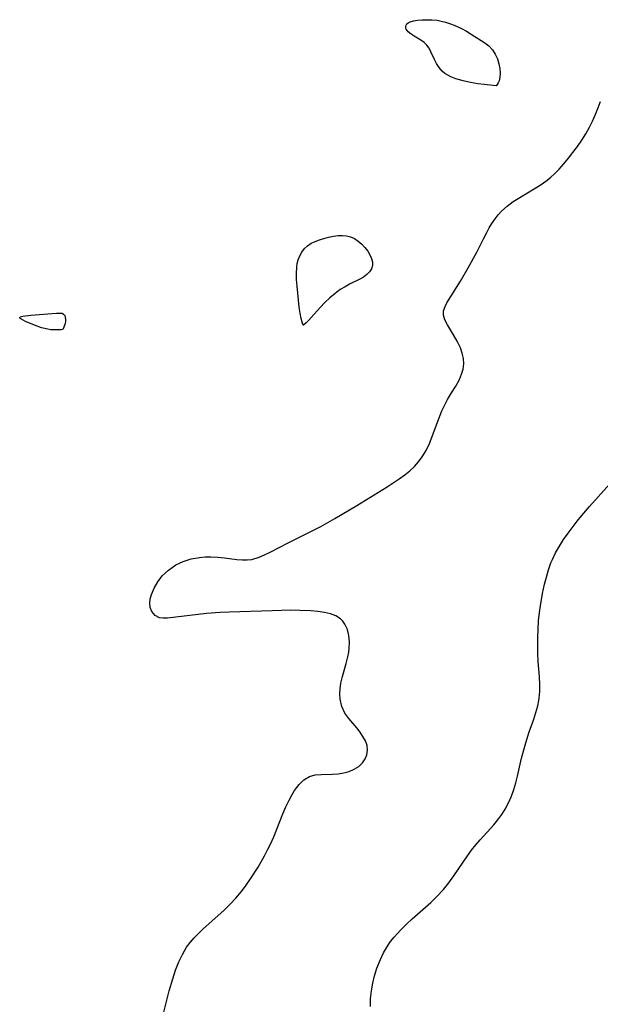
# Model space of a CAD drawing. Header units: metres. Extents: x 1073367 to 1082519, y 1569854 to 1574957.
# Tile 90 of 256: x 1075040 to 1075160, y 1572481 to 1572685. Entities that reach past the tile are written whole.
import ezdxf

# ---------------------------------------------------------------- set-up
doc = ezdxf.new("R2010")
doc.units = ezdxf.units.M
doc.layers.add('CGG_CurvaNivelLidar_v1', color=253, linetype='Continuous', lineweight=30)

msp = doc.modelspace()

# ---------------------------------------------------------------- linework, layer by layer
at = {"layer": 'CGG_CurvaNivelLidar_v1'}
for p, q in [((1075120.277, 1572684.5263, 70), (1075120.6506, 1572684.7015, 70)), ((1075120.6506, 1572684.7015, 70), (1075121.3681, 1572684.9107, 70)), ((1075121.3681, 1572684.9107, 70), (1075122.214, 1572685.0568, 70)), ((1075122.214, 1572685.0568, 70), (1075123.1511, 1572685.1457, 70)), ((1075123.1511, 1572685.1457, 70), (1075124.1501, 1572685.1782, 70)), ((1075124.1501, 1572685.1782, 70), (1075125.1878, 1572685.1495, 70)), ((1075125.1878, 1572685.1495, 70), (1075126.245, 1572685.0493, 70)), ((1075126.245, 1572685.0493, 70), (1075127.1228, 1572684.9024, 70)), ((1075127.1228, 1572684.9024, 70), (1075127.9943, 1572684.693, 70)), ((1075127.9943, 1572684.693, 70), (1075129.0474, 1572684.352, 70)), ((1075119.7354, 1572683.7384, 70), (1075119.8109, 1572684.0419, 70)), ((1075119.7556, 1572683.4667, 70), (1075119.7354, 1572683.7384, 70)), ((1075119.8579, 1572683.1801, 70), (1075119.7556, 1572683.4667, 70)), ((1075119.8109, 1572684.0419, 70), (1075119.9922, 1572684.3087, 70)), ((1075120.2538, 1572682.6463, 70), (1075119.8579, 1572683.1801, 70)), ((1075119.9922, 1572684.3087, 70), (1075120.277, 1572684.5263, 70)), ((1075120.8486, 1572682.1448, 70), (1075120.2538, 1572682.6463, 70)), ((1075129.0474, 1572684.352, 70), (1075129.8135, 1572684.0576, 70)), ((1075129.8135, 1572684.0576, 70), (1075131.3118, 1572683.3708, 70)), ((1075131.3118, 1572683.3708, 70), (1075132.3415, 1572682.8001, 70)), ((1075132.3415, 1572682.8001, 70), (1075133.3418, 1572682.187, 70)), ((1075121.4856, 1572681.7339, 70), (1075120.8486, 1572682.1448, 70)), ((1075122.8773, 1572680.9162, 70), (1075121.4856, 1572681.7339, 70)), ((1075123.542, 1572680.4519, 70), (1075122.8773, 1572680.9162, 70)), ((1075133.3418, 1572682.187, 70), (1075136.1481, 1572680.3975, 70)), ((1075124.1253, 1572679.9067, 70), (1075123.542, 1572680.4519, 70)), ((1075124.5938, 1572679.2555, 70), (1075124.1253, 1572679.9067, 70)), ((1075124.9798, 1572678.5194, 70), (1075124.5938, 1572679.2555, 70)), ((1075136.1481, 1572680.3975, 70), (1075136.991, 1572679.7482, 70)), ((1075136.991, 1572679.7482, 70), (1075137.7564, 1572678.9356, 70)), ((1075137.7564, 1572678.9356, 70), (1075138.3349, 1572678.052, 70)), ((1075125.6924, 1572676.9173, 70), (1075124.9798, 1572678.5194, 70)), ((1075126.1439, 1572676.0504, 70), (1075125.6924, 1572676.9173, 70)), ((1075138.3349, 1572678.052, 70), (1075138.7886, 1572677.0704, 70)), ((1075138.7886, 1572677.0704, 70), (1075139.1135, 1572676.0412, 70)), ((1075126.68, 1572675.2228, 70), (1075126.1439, 1572676.0504, 70)), ((1075127.3251, 1572674.4702, 70), (1075126.68, 1572675.2228, 70)), ((1075127.8668, 1572674.0294, 70), (1075127.3251, 1572674.4702, 70)), ((1075139.1135, 1572676.0412, 70), (1075139.3064, 1572675.0144, 70)), ((1075139.3064, 1572675.0144, 70), (1075139.3663, 1572674.0389, 70)), ((1075128.5212, 1572673.6239, 70), (1075127.8668, 1572674.0294, 70)), ((1075129.1112, 1572673.3292, 70), (1075128.5212, 1572673.6239, 70)), ((1075130.1811, 1572672.9074, 70), (1075129.1112, 1572673.3292, 70)), ((1075131.6633, 1572672.4738, 70), (1075130.1811, 1572672.9074, 70)), ((1075133.1977, 1572672.1387, 70), (1075131.6633, 1572672.4738, 70)), ((1075139.1526, 1572672.5149, 70), (1075138.9666, 1572672.0358, 70)), ((1075139.3071, 1572673.2149, 70), (1075139.1526, 1572672.5149, 70)), ((1075139.3663, 1572674.0389, 70), (1075139.3071, 1572673.2149, 70)), ((1075134.6922, 1572671.8861, 70), (1075133.1977, 1572672.1387, 70)), ((1075136.0563, 1572671.702, 70), (1075134.6922, 1572671.8861, 70)), ((1075138.5, 1572671.4315, 70), (1075136.0563, 1572671.702, 70)), ((1075138.6135, 1572671.4848, 70), (1075138.5, 1572671.4315, 70)), ((1075138.7717, 1572671.6848, 70), (1075138.6135, 1572671.4848, 70)), ((1075138.9666, 1572672.0358, 70), (1075138.7717, 1572671.6848, 70)), ((1075159.1318, 1572665.3686, 70), (1075159.6831, 1572666.7566, 70)), ((1075159.6831, 1572666.7566, 70), (1075160.185, 1572668.1624, 70)), ((1075158.5703, 1572664.1235, 70), (1075159.1318, 1572665.3686, 70)), ((1075157.1429, 1572661.5037, 70), (1075157.9251, 1572662.8682, 70)), ((1075157.9251, 1572662.8682, 70), (1075158.5703, 1572664.1235, 70)), ((1075155.4222, 1572658.8671, 70), (1075156.3054, 1572660.1704, 70)), ((1075156.3054, 1572660.1704, 70), (1075157.1429, 1572661.5037, 70)), ((1075154.4999, 1572657.5945, 70), (1075155.4222, 1572658.8671, 70)), ((1075152.6067, 1572655.2321, 70), (1075153.5718, 1572656.3935, 70)), ((1075153.5718, 1572656.3935, 70), (1075154.4999, 1572657.5945, 70)), ((1075150.7276, 1572653.2499, 70), (1075151.5983, 1572654.1206, 70)), ((1075151.5983, 1572654.1206, 70), (1075152.6067, 1572655.2321, 70)), ((1075148.8812, 1572651.6781, 70), (1075149.8174, 1572652.4293, 70)), ((1075149.8174, 1572652.4293, 70), (1075150.7276, 1572653.2499, 70)), ((1075143.433, 1572648.2733, 70), (1075146.6415, 1572650.1695, 70)), ((1075146.6415, 1572650.1695, 70), (1075147.9083, 1572650.9805, 70)), ((1075147.9083, 1572650.9805, 70), (1075148.8812, 1572651.6781, 70)), ((1075142.094, 1572647.4007, 70), (1075143.433, 1572648.2733, 70)), ((1075139.6612, 1572645.397, 70), (1075140.8271, 1572646.4491, 70)), ((1075140.8271, 1572646.4491, 70), (1075142.094, 1572647.4007, 70)), ((1075137.6556, 1572642.8523, 70), (1075138.3322, 1572643.844, 70)), ((1075138.3322, 1572643.844, 70), (1075138.9682, 1572644.6451, 70)), ((1075138.9682, 1572644.6451, 70), (1075139.6612, 1572645.397, 70)), ((1075136.5797, 1572641.0058, 70), (1075137.1029, 1572641.943, 70)), ((1075137.1029, 1572641.943, 70), (1075137.6556, 1572642.8523, 70)), ((1075101.815, 1572639.4829, 70), (1075102.7454, 1572639.7701, 70)), ((1075102.7454, 1572639.7701, 70), (1075103.7226, 1572640.0255, 70)), ((1075103.7226, 1572640.0255, 70), (1075104.7069, 1572640.2273, 70)), ((1075104.7069, 1572640.2273, 70), (1075105.6883, 1572640.3525, 70)), ((1075105.6883, 1572640.3525, 70), (1075106.5707, 1572640.377, 70)), ((1075106.5707, 1572640.377, 70), (1075107.4288, 1572640.2989, 70)), ((1075107.4288, 1572640.2989, 70), (1075108.2479, 1572640.0976, 70)), ((1075108.2479, 1572640.0976, 70), (1075109.0995, 1572639.7098, 70)), ((1075109.0995, 1572639.7098, 70), (1075109.8871, 1572639.1823, 70)), ((1075135.8757, 1572639.6418, 70), (1075136.5797, 1572641.0058, 70)), ((1075098.1712, 1572636.9248, 70), (1075098.7002, 1572637.6318, 70)), ((1075098.7002, 1572637.6318, 70), (1075099.3317, 1572638.2403, 70)), ((1075099.3317, 1572638.2403, 70), (1075100.0836, 1572638.7417, 70)), ((1075100.0836, 1572638.7417, 70), (1075100.9204, 1572639.1469, 70)), ((1075100.9204, 1572639.1469, 70), (1075101.815, 1572639.4829, 70)), ((1075109.8871, 1572639.1823, 70), (1075110.6114, 1572638.5531, 70)), ((1075110.6114, 1572638.5531, 70), (1075111.2669, 1572637.8519, 70)), ((1075111.2669, 1572637.8519, 70), (1075111.841, 1572637.1022, 70)), ((1075134.4919, 1572636.8727, 70), (1075135.8757, 1572639.6418, 70)), ((1075097.4073, 1572635.2991, 70), (1075097.7396, 1572636.1416, 70)), ((1075097.7396, 1572636.1416, 70), (1075098.1712, 1572636.9248, 70)), ((1075111.841, 1572637.1022, 70), (1075112.3009, 1572636.3493, 70)), ((1075112.3009, 1572636.3493, 70), (1075112.644, 1572635.5881, 70)), ((1075112.644, 1572635.5881, 70), (1075112.8388, 1572634.8373, 70)), ((1075132.7015, 1572633.6136, 70), (1075134.4919, 1572636.8727, 70)), ((1075097.0356, 1572632.4983, 70), (1075097.0937, 1572633.8331, 70)), ((1075097.0937, 1572633.8331, 70), (1075097.2146, 1572634.5776, 70)), ((1075097.2146, 1572634.5776, 70), (1075097.4073, 1572635.2991, 70)), ((1075112.8414, 1572634.1152, 70), (1075112.6159, 1572633.4407, 70)), ((1075112.8388, 1572634.8373, 70), (1075112.8414, 1572634.1152, 70)), ((1075131.1007, 1572630.8445, 70), (1075132.7015, 1572633.6136, 70)), ((1075097.0727, 1572631.2413, 70), (1075097.0356, 1572632.4983, 70)), ((1075110.9328, 1572631.7299, 70), (1075110.3272, 1572631.3729, 70)), ((1075111.6244, 1572632.2431, 70), (1075110.9328, 1572631.7299, 70)), ((1075112.196, 1572632.8155, 70), (1075111.6244, 1572632.2431, 70)), ((1075112.6159, 1572633.4407, 70), (1075112.196, 1572632.8155, 70)), ((1075097.1601, 1572629.8425, 70), (1075097.0727, 1572631.2413, 70)), ((1075097.2878, 1572628.3714, 70), (1075097.1601, 1572629.8425, 70)), ((1075107.1273, 1572629.7172, 70), (1075106.1416, 1572629.1138, 70)), ((1075108.0697, 1572630.229, 70), (1075107.1273, 1572629.7172, 70)), ((1075110.3272, 1572631.3729, 70), (1075108.0697, 1572630.229, 70)), ((1075128.2859, 1572626.3865, 70), (1075131.1007, 1572630.8445, 70)), ((1075097.6303, 1572625.4876, 70), (1075097.2878, 1572628.3714, 70)), ((1075103.9969, 1572627.4476, 70), (1075102.9646, 1572626.4504, 70)), ((1075105.0771, 1572628.35, 70), (1075103.9969, 1572627.4476, 70)), ((1075106.1416, 1572629.1138, 70), (1075105.0771, 1572628.35, 70)), ((1075097.8296, 1572624.2099, 70), (1075097.6303, 1572625.4876, 70)), ((1075101.9891, 1572625.4114, 70), (1075099.5544, 1572622.7044, 70)), ((1075102.9646, 1572626.4504, 70), (1075101.9891, 1572625.4114, 70)), ((1075127.6245, 1572624.7356, 70), (1075127.9089, 1572625.65, 70)), ((1075127.9089, 1572625.65, 70), (1075128.2859, 1572626.3865, 70)), ((1075039.5207, 1572623.3512, 70), (1075039.6208, 1572623.4539, 70)), ((1075039.572, 1572623.2193, 70), (1075039.5207, 1572623.3512, 70)), ((1075039.6208, 1572623.4539, 70), (1075040.1475, 1572623.607, 70)), ((1075040.1475, 1572623.607, 70), (1075041.842, 1572623.8123, 70)), ((1075041.842, 1572623.8123, 70), (1075047.1979, 1572624.2445, 70)), ((1075047.1979, 1572624.2445, 70), (1075047.9952, 1572624.2582, 70)), ((1075047.9952, 1572624.2582, 70), (1075048.3278, 1572624.1981, 70)), ((1075048.3278, 1572624.1981, 70), (1075048.6361, 1572624.0228, 70)), ((1075048.6361, 1572624.0228, 70), (1075048.869, 1572623.7357, 70)), ((1075048.869, 1572623.7357, 70), (1075049.0018, 1572623.3705, 70)), ((1075049.0018, 1572623.3705, 70), (1075049.0483, 1572622.9457, 70)), ((1075098.0357, 1572623.1304, 70), (1075097.8296, 1572624.2099, 70)), ((1075127.5873, 1572623.823, 70), (1075127.6245, 1572624.7356, 70)), ((1075127.8701, 1572622.8156, 70), (1075127.5873, 1572623.823, 70)), ((1075039.7532, 1572623.0665, 70), (1075039.572, 1572623.2193, 70)), ((1075040.7638, 1572622.5333, 70), (1075039.7532, 1572623.0665, 70)), ((1075042.5725, 1572621.7588, 70), (1075040.7638, 1572622.5333, 70)), ((1075044.0787, 1572621.1994, 70), (1075042.5725, 1572621.7588, 70)), ((1075048.727, 1572621.3584, 70), (1075048.5, 1572620.8352, 70)), ((1075048.9514, 1572622.1157, 70), (1075048.727, 1572621.3584, 70)), ((1075049.0238, 1572622.5305, 70), (1075048.9514, 1572622.1157, 70)), ((1075049.0483, 1572622.9457, 70), (1075049.0238, 1572622.5305, 70)), ((1075098.219, 1572622.3629, 70), (1075098.0357, 1572623.1304, 70)), ((1075098.3765, 1572621.8679, 70), (1075098.219, 1572622.3629, 70)), ((1075098.4527, 1572621.7225, 70), (1075098.3765, 1572621.8679, 70)), ((1075098.5, 1572621.708, 70), (1075098.4527, 1572621.7225, 70)), ((1075099.0503, 1572622.1952, 70), (1075098.5, 1572621.708, 70)), ((1075099.5544, 1572622.7044, 70), (1075099.0503, 1572622.1952, 70)), ((1075128.4002, 1572621.7877, 70), (1075127.8701, 1572622.8156, 70)), ((1075129.6835, 1572619.7052, 70), (1075128.4002, 1572621.7877, 70)), ((1075045.3456, 1572620.8925, 70), (1075044.0787, 1572621.1994, 70)), ((1075046.0123, 1572620.7964, 70), (1075045.3456, 1572620.8925, 70)), ((1075047.2397, 1572620.7431, 70), (1075046.0123, 1572620.7964, 70)), ((1075048.1539, 1572620.7892, 70), (1075047.2397, 1572620.7431, 70)), ((1075048.5, 1572620.8352, 70), (1075048.1539, 1572620.7892, 70)), ((1075130.4392, 1572618.4098, 70), (1075129.6835, 1572619.7052, 70)), ((1075131.0972, 1572617.0541, 70), (1075130.4392, 1572618.4098, 70)), ((1075131.4871, 1572615.9552, 70), (1075131.0972, 1572617.0541, 70)), ((1075131.732, 1572614.8354, 70), (1075131.4871, 1572615.9552, 70)), ((1075131.6645, 1572612.6166, 70), (1075131.7978, 1572613.7082, 70)), ((1075131.7978, 1572613.7082, 70), (1075131.732, 1572614.8354, 70)), ((1075130.9093, 1572610.4822, 70), (1075131.3586, 1572611.5386, 70)), ((1075131.3586, 1572611.5386, 70), (1075131.6645, 1572612.6166, 70)), ((1075129.2487, 1572607.6728, 70), (1075130.1274, 1572609.087, 70)), ((1075130.1274, 1572609.087, 70), (1075130.9093, 1572610.4822, 70)), ((1075128.4553, 1572606.3216, 70), (1075129.2487, 1572607.6728, 70)), ((1075127.7083, 1572604.8982, 70), (1075128.4553, 1572606.3216, 70)), ((1075126.3107, 1572601.5818, 70), (1075127.2779, 1572603.9754, 70)), ((1075127.2779, 1572603.9754, 70), (1075127.7083, 1572604.8982, 70)), ((1075125.2367, 1572598.6342, 70), (1075126.3107, 1572601.5818, 70)), ((1075123.9735, 1572595.7361, 70), (1075124.6566, 1572597.1781, 70)), ((1075124.6566, 1572597.1781, 70), (1075125.2367, 1572598.6342, 70)), ((1075123.1664, 1572594.3726, 70), (1075123.9735, 1572595.7361, 70)), ((1075121.5581, 1572592.3971, 70), (1075122.4082, 1572593.3508, 70)), ((1075122.4082, 1572593.3508, 70), (1075123.1664, 1572594.3726, 70)), ((1075118.4009, 1572589.8136, 70), (1075119.545, 1572590.6367, 70)), ((1075119.545, 1572590.6367, 70), (1075120.6254, 1572591.5118, 70)), ((1075120.6254, 1572591.5118, 70), (1075121.5581, 1572592.3971, 70)), ((1075157.8994, 1572584.0479, 69.5), (1075163.956, 1572590.7761, 69.5)), ((1075115.8599, 1572588.1523, 70), (1075118.4009, 1572589.8136, 70)), ((1075109.5529, 1572584.2673, 70), (1075115.8599, 1572588.1523, 70)), ((1075105.0425, 1572581.5911, 70), (1075109.5529, 1572584.2673, 70)), ((1075156.3335, 1572582.2106, 69.5), (1075157.8994, 1572584.0479, 69.5)), ((1075102.1002, 1572579.9455, 70), (1075105.0425, 1572581.5911, 70)), ((1075153.4813, 1572578.5522, 69.5), (1075155.3531, 1572581.0064, 69.5)), ((1075155.3531, 1572581.0064, 69.5), (1075156.3335, 1572582.2106, 69.5)), ((1075095.3164, 1572576.5434, 70), (1075099.7392, 1572578.7239, 70)), ((1075099.7392, 1572578.7239, 70), (1075102.1002, 1572579.9455, 70)), ((1075152.5514, 1572577.2212, 69.5), (1075153.4813, 1572578.5522, 69.5)), ((1075091.5426, 1572574.5918, 70), (1075095.3164, 1572576.5434, 70)), ((1075151.6854, 1572575.8697, 69.5), (1075152.5514, 1572577.2212, 69.5)), ((1075090.3645, 1572574.0131, 70), (1075091.5426, 1572574.5918, 70)), ((1075150.2105, 1572573.0598, 69.5), (1075150.8976, 1572574.4855, 69.5)), ((1075150.8976, 1572574.4855, 69.5), (1075151.6854, 1572575.8697, 69.5)), ((1075071.9997, 1572571.9329, 70), (1075073.5255, 1572572.6625, 70)), ((1075073.5255, 1572572.6625, 70), (1075075.1644, 1572573.1883, 70)), ((1075075.1644, 1572573.1883, 70), (1075076.8722, 1572573.5207, 70)), ((1075076.8722, 1572573.5207, 70), (1075078.0675, 1572573.6361, 70)), ((1075078.0675, 1572573.6361, 70), (1075079.2725, 1572573.6599, 70)), ((1075079.2725, 1572573.6599, 70), (1075080.6931, 1572573.5899, 70)), ((1075080.6931, 1572573.5899, 70), (1075082.0899, 1572573.4464, 70)), ((1075082.0899, 1572573.4464, 70), (1075084.6622, 1572573.0918, 70)), ((1075084.6622, 1572573.0918, 70), (1075085.848, 1572572.9851, 70)), ((1075085.848, 1572572.9851, 70), (1075086.8116, 1572572.9921, 70)), ((1075086.8116, 1572572.9921, 70), (1075087.7585, 1572573.1052, 70)), ((1075087.7585, 1572573.1052, 70), (1075089.2607, 1572573.5337, 70)), ((1075089.2607, 1572573.5337, 70), (1075090.3645, 1572574.0131, 70)), ((1075149.4088, 1572570.9069, 69.5), (1075149.9195, 1572572.3496, 69.5)), ((1075149.9195, 1572572.3496, 69.5), (1075150.2105, 1572573.0598, 69.5)), ((1075069.1614, 1572569.6503, 70), (1075069.7726, 1572570.2667, 70)), ((1075069.7726, 1572570.2667, 70), (1075070.4346, 1572570.8423, 70)), ((1075070.4346, 1572570.8423, 70), (1075071.1924, 1572571.4167, 70)), ((1075071.1924, 1572571.4167, 70), (1075071.9997, 1572571.9329, 70)), ((1075148.9715, 1572569.4315, 69.5), (1075149.4088, 1572570.9069, 69.5)), ((1075067.4577, 1572567.1298, 70), (1075068.2098, 1572568.4313, 70)), ((1075068.2098, 1572568.4313, 70), (1075069.1614, 1572569.6503, 70)), ((1075148.5934, 1572567.9321, 69.5), (1075148.9715, 1572569.4315, 69.5)), ((1075066.9125, 1572565.8091, 70), (1075067.4577, 1572567.1298, 70)), ((1075148.1903, 1572566.0474, 69.5), (1075148.5934, 1572567.9321, 69.5)), ((1075066.5666, 1572564.0297, 70), (1075066.6684, 1572564.901, 70)), ((1075066.6556, 1572563.0979, 70), (1075066.5666, 1572564.0297, 70)), ((1075066.6684, 1572564.901, 70), (1075066.9125, 1572565.8091, 70)), ((1075147.7253, 1572563.4221, 69.5), (1075148.1903, 1572566.0474, 69.5)), ((1075066.9593, 1572562.2814, 70), (1075066.6556, 1572563.0979, 70)), ((1075067.6445, 1572561.4664, 70), (1075066.9593, 1572562.2814, 70)), ((1075081.1516, 1572562.0493, 70), (1075078.3429, 1572561.8349, 70)), ((1075083.0755, 1572562.14, 70), (1075081.1516, 1572562.0493, 70)), ((1075091.9936, 1572562.4372, 70), (1075083.0755, 1572562.14, 70)), ((1075095.8668, 1572562.5313, 70), (1075091.9936, 1572562.4372, 70)), ((1075097.7486, 1572562.511, 70), (1075095.8668, 1572562.5313, 70)), ((1075100.0539, 1572562.3808, 70), (1075097.7486, 1572562.511, 70)), ((1075101.4973, 1572562.2469, 70), (1075100.0539, 1572562.3808, 70)), ((1075102.863, 1572562.0554, 70), (1075101.4973, 1572562.2469, 70)), ((1075104.1251, 1572561.7707, 70), (1075102.863, 1572562.0554, 70)), ((1075147.3637, 1572560.348, 69.5), (1075147.5367, 1572562.0648, 69.5)), ((1075147.5367, 1572562.0648, 69.5), (1075147.7253, 1572563.4221, 69.5)), ((1075068.5859, 1572560.9909, 70), (1075067.6445, 1572561.4664, 70)), ((1075069.3513, 1572560.8876, 70), (1075068.5859, 1572560.9909, 70)), ((1075070.2056, 1572560.9186, 70), (1075069.3513, 1572560.8876, 70)), ((1075078.3429, 1572561.8349, 70), (1075070.2056, 1572560.9186, 70)), ((1075105.2513, 1572561.3511, 70), (1075104.1251, 1572561.7707, 70)), ((1075106.2009, 1572560.7472, 70), (1075105.2513, 1572561.3511, 70)), ((1075106.7035, 1572560.2349, 70), (1075106.2009, 1572560.7472, 70)), ((1075107.118, 1572559.636, 70), (1075106.7035, 1572560.2349, 70)), ((1075147.2513, 1572558.6246, 69.5), (1075147.3637, 1572560.348, 69.5)), ((1075107.6094, 1572558.5412, 70), (1075107.118, 1572559.636, 70)), ((1075107.9151, 1572557.3124, 70), (1075107.6094, 1572558.5412, 70)), ((1075147.1887, 1572556.9006, 69.5), (1075147.2513, 1572558.6246, 69.5)), ((1075108.0478, 1572555.9916, 70), (1075107.9151, 1572557.3124, 70)), ((1075108.0095, 1572554.6143, 70), (1075108.0478, 1572555.9916, 70)), ((1075147.1686, 1572555.1823, 69.5), (1075147.1887, 1572556.9006, 69.5)), ((1075107.7373, 1572552.8955, 70), (1075107.91, 1572553.812, 70)), ((1075107.91, 1572553.812, 70), (1075108.0095, 1572554.6143, 70)), ((1075147.191, 1572553.5791, 69.5), (1075147.1686, 1572555.1823, 69.5)), ((1075107.3923, 1572551.5105, 70), (1075107.7373, 1572552.8955, 70)), ((1075147.2811, 1572551.8754, 69.5), (1075147.191, 1572553.5791, 69.5)), ((1075147.5253, 1572548.7058, 69.5), (1075147.2811, 1572551.8754, 69.5)), ((1075106.611, 1572548.7429, 70), (1075107.3923, 1572551.5105, 70)), ((1075106.2878, 1572547.3689, 70), (1075106.611, 1572548.7429, 70)), ((1075147.5968, 1572547.1371, 69.5), (1075147.5253, 1572548.7058, 69.5)), ((1075106.0349, 1572545.1426, 70), (1075106.1086, 1572546.2467, 70)), ((1075106.1086, 1572546.2467, 70), (1075106.2878, 1572547.3689, 70)), ((1075147.4586, 1572544.253, 69.5), (1075147.581, 1572545.6874, 69.5)), ((1075147.581, 1572545.6874, 69.5), (1075147.5968, 1572547.1371, 69.5)), ((1075106.0922, 1572544.0671, 70), (1075106.0349, 1572545.1426, 70)), ((1075106.4509, 1572542.558, 70), (1075106.0922, 1572544.0671, 70)), ((1075147.18, 1572542.719, 69.5), (1075147.3891, 1572543.7767, 69.5)), ((1075147.3891, 1572543.7767, 69.5), (1075147.4586, 1572544.253, 69.5)), ((1075107.1037, 1572541.1745, 70), (1075106.4509, 1572542.558, 70)), ((1075146.7938, 1572541.3008, 69.5), (1075147.18, 1572542.719, 69.5)), ((1075107.913, 1572540.0364, 70), (1075107.1037, 1572541.1745, 70)), ((1075109.5571, 1572538.1013, 70), (1075107.913, 1572540.0364, 70)), ((1075145.3225, 1572537.0685, 69.5), (1075146.3284, 1572539.8952, 69.5)), ((1075146.3284, 1572539.8952, 69.5), (1075146.7938, 1572541.3008, 69.5)), ((1075110.2479, 1572537.2284, 70), (1075109.5571, 1572538.1013, 70)), ((1075110.8596, 1572536.3363, 70), (1075110.2479, 1572537.2284, 70)), ((1075111.3693, 1572535.3848, 70), (1075110.8596, 1572536.3363, 70)), ((1075144.527, 1572534.5286, 69.5), (1075145.3225, 1572537.0685, 69.5)), ((1075111.7072, 1572534.4251, 70), (1075111.3693, 1572535.3848, 70)), ((1075111.6927, 1572532.5401, 70), (1075111.828, 1572533.4735, 70)), ((1075111.828, 1572533.4735, 70), (1075111.7072, 1572534.4251, 70)), ((1075143.8318, 1572531.8489, 69.5), (1075144.527, 1572534.5286, 69.5)), ((1075110.7556, 1572530.8452, 70), (1075111.3242, 1572531.6555, 70)), ((1075111.3242, 1572531.6555, 70), (1075111.6927, 1572532.5401, 70)), ((1075142.9774, 1572528.0916, 69.5), (1075143.8318, 1572531.8489, 69.5)), ((1075108.005, 1572529.0438, 70), (1075109.0524, 1572529.5001, 70)), ((1075109.0524, 1572529.5001, 70), (1075109.9798, 1572530.1081, 70)), ((1075109.9798, 1572530.1081, 70), (1075110.7556, 1572530.8452, 70)), ((1075097.5741, 1572526.3214, 70), (1075098.5887, 1572527.3257, 70)), ((1075098.5887, 1572527.3257, 70), (1075099.7175, 1572528.0186, 70)), ((1075099.7175, 1572528.0186, 70), (1075100.9015, 1572528.3414, 70)), ((1075100.9015, 1572528.3414, 70), (1075102.1823, 1572528.4492, 70)), ((1075102.1823, 1572528.4492, 70), (1075104.546, 1572528.5141, 70)), ((1075104.546, 1572528.5141, 70), (1075105.7315, 1572528.5975, 70)), ((1075105.7315, 1572528.5975, 70), (1075106.8954, 1572528.7593, 70)), ((1075106.8954, 1572528.7593, 70), (1075108.005, 1572529.0438, 70)), ((1075142.6247, 1572526.6763, 69.5), (1075142.9774, 1572528.0916, 69.5)), ((1075096.6534, 1572525.0817, 70), (1075097.5741, 1572526.3214, 70)), ((1075141.7383, 1572523.9251, 69.5), (1075142.2195, 1572525.284, 69.5)), ((1075142.2195, 1572525.284, 69.5), (1075142.6247, 1572526.6763, 69.5)), ((1075095.5128, 1572523.0886, 70), (1075096.0652, 1572524.1197, 70)), ((1075096.0652, 1572524.1197, 70), (1075096.6534, 1572525.0817, 70)), ((1075141.1307, 1572522.5494, 69.5), (1075141.7383, 1572523.9251, 69.5)), ((1075094.2343, 1572520.2365, 70), (1075094.8558, 1572521.6952, 70)), ((1075094.8558, 1572521.6952, 70), (1075095.5128, 1572523.0886, 70)), ((1075139.6954, 1572520.1057, 69.5), (1075140.4159, 1572521.2282, 69.5)), ((1075140.4159, 1572521.2282, 69.5), (1075141.1307, 1572522.5494, 69.5)), ((1075092.3216, 1572515.4972, 70), (1075094.2343, 1572520.2365, 70)), ((1075138.906, 1572519.0271, 69.5), (1075139.6954, 1572520.1057, 69.5)), ((1075135.214, 1572514.8506, 69.5), (1075138.0595, 1572517.989, 69.5)), ((1075138.0595, 1572517.989, 69.5), (1075138.906, 1572519.0271, 69.5)), ((1075091.6419, 1572513.9686, 70), (1075092.3216, 1572515.4972, 70)), ((1075091.0469, 1572512.7529, 70), (1075091.6419, 1572513.9686, 70)), ((1075133.4363, 1572512.7257, 69.5), (1075134.3062, 1572513.8045, 69.5)), ((1075134.3062, 1572513.8045, 69.5), (1075135.214, 1572514.8506, 69.5)), ((1075089.0486, 1572509.1841, 70), (1075090.4139, 1572511.5531, 70)), ((1075090.4139, 1572511.5531, 70), (1075091.0469, 1572512.7529, 70)), ((1075129.712, 1572507.3502, 69.5), (1075132.5486, 1572511.5147, 69.5)), ((1075132.5486, 1572511.5147, 69.5), (1075133.4363, 1572512.7257, 69.5)), ((1075087.4796, 1572506.729, 70), (1075089.0486, 1572509.1841, 70)), ((1075128.6736, 1572505.9185, 69.5), (1075129.712, 1572507.3502, 69.5)), ((1075085.5849, 1572504.1149, 70), (1075086.5988, 1572505.4626, 70)), ((1075086.5988, 1572505.4626, 70), (1075087.4796, 1572506.729, 70)), ((1075127.569, 1572504.5375, 69.5), (1075128.6736, 1572505.9185, 69.5)), ((1075083.201, 1572501.4219, 70), (1075084.4269, 1572502.7373, 70)), ((1075084.4269, 1572502.7373, 70), (1075085.5849, 1572504.1149, 70)), ((1075124.9239, 1572501.8206, 69.5), (1075126.1694, 1572503.0223, 69.5)), ((1075126.1694, 1572503.0223, 69.5), (1075127.569, 1572504.5375, 69.5)), ((1075081.9212, 1572500.1633, 70), (1075083.201, 1572501.4219, 70)), ((1075121.1025, 1572498.4187, 69.5), (1075124.9239, 1572501.8206, 69.5)), ((1075077.5766, 1572496.2938, 70), (1075080.7977, 1572499.1313, 70)), ((1075080.7977, 1572499.1313, 70), (1075081.9212, 1572500.1633, 70)), ((1075118.7403, 1572496.1932, 69.5), (1075119.9005, 1572497.3208, 69.5)), ((1075119.9005, 1572497.3208, 69.5), (1075121.1025, 1572498.4187, 69.5)), ((1075074.947, 1572493.57, 70), (1075075.7714, 1572494.5261, 70)), ((1075075.7714, 1572494.5261, 70), (1075076.6598, 1572495.437, 70)), ((1075076.6598, 1572495.437, 70), (1075077.5766, 1572496.2938, 70)), ((1075116.5952, 1572493.7291, 69.5), (1075117.328, 1572494.6525, 69.5)), ((1075117.328, 1572494.6525, 69.5), (1075118.017, 1572495.4346, 69.5)), ((1075118.017, 1572495.4346, 69.5), (1075118.7403, 1572496.1932, 69.5)), ((1075073.3274, 1572491.076, 70), (1075074.2022, 1572492.5592, 70)), ((1075074.2022, 1572492.5592, 70), (1075074.947, 1572493.57, 70)), ((1075115.1414, 1572491.4137, 69.5), (1075115.9259, 1572492.7657, 69.5)), ((1075115.9259, 1572492.7657, 69.5), (1075116.5952, 1572493.7291, 69.5)), ((1075072.5865, 1572489.4999, 70), (1075073.3274, 1572491.076, 70)), ((1075114.468, 1572490.0002, 69.5), (1075115.1414, 1572491.4137, 69.5)), ((1075071.9097, 1572487.7711, 70), (1075072.5865, 1572489.4999, 70)), ((1075113.7651, 1572488.1854, 69.5), (1075114.468, 1572490.0002, 69.5)), ((1075071.3119, 1572485.9867, 70), (1075071.9097, 1572487.7711, 70)), ((1075112.8892, 1572485.063, 69.5), (1075113.2802, 1572486.6363, 69.5)), ((1075113.2802, 1572486.6363, 69.5), (1075113.7651, 1572488.1854, 69.5)), ((1075070.5876, 1572483.4772, 70), (1075071.3119, 1572485.9867, 70)), ((1075112.6044, 1572483.4725, 69.5), (1075112.8892, 1572485.063, 69.5)), ((1075068.4977, 1572475.3252, 70), (1075070.5876, 1572483.4772, 70)), ((1075112.4379, 1572481.8442, 69.5), (1075112.6044, 1572483.4725, 69.5)), ((1075112.3935, 1572480.2167, 69.5), (1075112.4379, 1572481.8442, 69.5))]:
    msp.add_line(p, q, dxfattribs=at)

doc.saveas('drawing.dxf')
